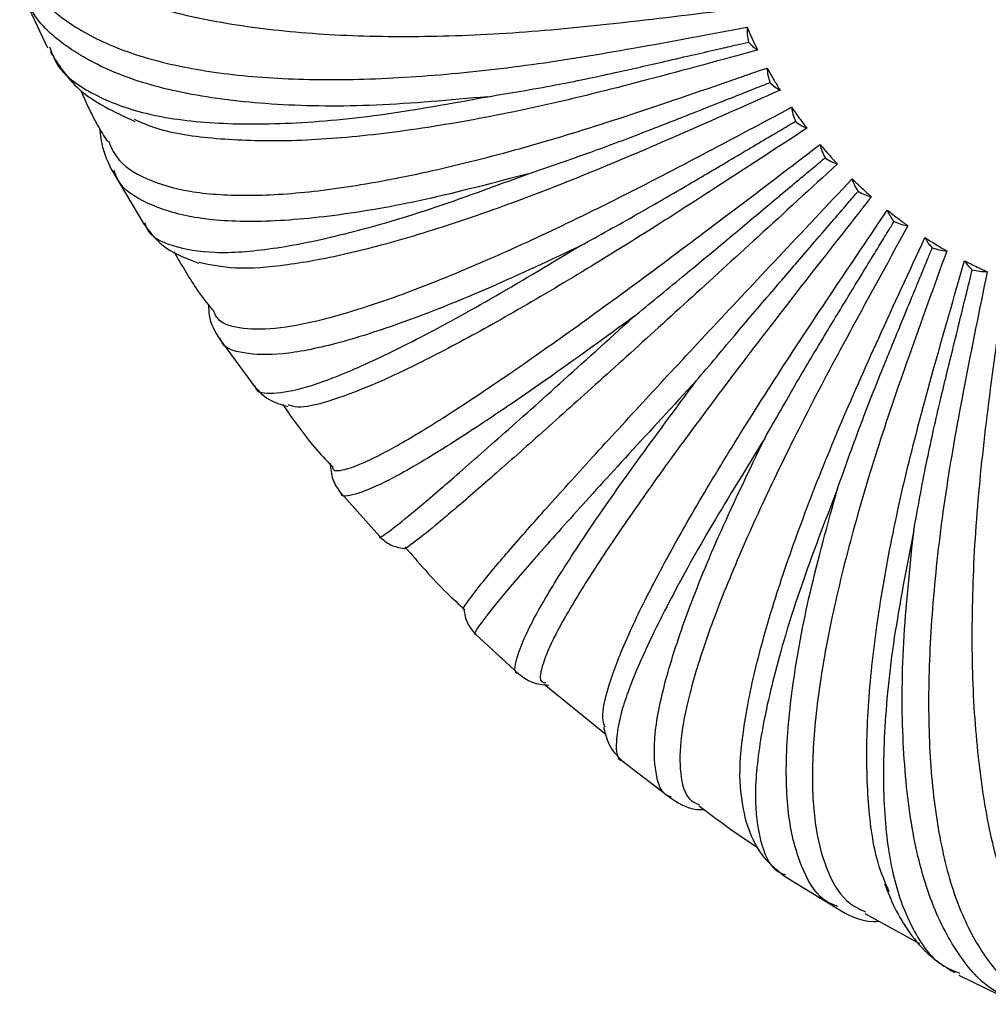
# Paper-space layout '_Trimétrica' of a CAD drawing. Header units: millimetres. Extents: x -718 to 155, y -810 to 550.
# Tile 12 of 29: x -664 to -612, y -478 to -425. Entities that reach past the tile are written whole.
import ezdxf

# ---------------------------------------------------------------- set-up
doc = ezdxf.new("R2010")
doc.units = ezdxf.units.MM

psp = doc.layouts.new('_Trimétrica')

# ---------------------------------------------------------------- linework, layer by layer
at = {"color": 7, "linetype": 'Continuous', "lineweight": 25}
for p, q in [((-663.998, -423.99), (-662.609, -426.988)), ((-662.5, -426.938), (-662.429, -427.105)), ((-659.122, -433.606), (-657.489, -436.363)), ((-657.42, -436.322), (-657.399, -436.378)), ((-653.419, -442.519), (-651.561, -445.051)), ((-646.953, -450.74), (-644.882, -453.06)), ((-639.765, -458.27), (-637.482, -460.383)), ((-636.102, -460.936), (-632.807, -463.633)), ((-631.875, -465.094), (-629.374, -466.998)), ((-623.303, -471.086), (-623.244, -471.11)), ((-623.287, -471.18), (-620.555, -472.866)), ((-620.452, -472.806), (-620.504, -472.783)), ((-619.011, -473.179), (-616.087, -474.783)), ((-614.119, -476.282), (-613.94, -476.364)), ((-613.992, -476.472), (-611.012, -477.916))]:
    psp.add_line(p, q, dxfattribs=at)
for points, knots in [([(-664.086, -422.342), (-663.848, -422.896), (-663.299, -424.175), (-661.493, -425.753), (-658.863, -427.116), (-655.501, -428.062), (-651.521, -428.601), (-647.017, -428.743), (-642.098, -428.508), (-636.891, -427.946), (-631.216, -427.003), (-627.32, -426.271), (-625.29, -425.889)], [0, 0, 0, 0, 0.081973, 0.189199, 0.296103, 0.402048, 0.506429, 0.608696, 0.708366, 0.805035, 0.898382, 1, 1, 1, 1]), ([(-639.117, -429.596), (-641.147, -429.781), (-645.205, -430.15), (-650.472, -430.083), (-655.023, -429.558), (-658.76, -428.544), (-661.581, -427.041), (-663.315, -425.5), (-663.748, -424.316), (-663.886, -423.938)], [0, 0, 0, 0, 0.154256, 0.308365, 0.463702, 0.617794, 0.772076, 0.927359, 1, 1, 1, 1]), ([(-625.685, -424.904), (-627.766, -425.161), (-631.757, -425.655), (-637.575, -426.241), (-642.923, -426.452), (-647.988, -426.333), (-652.622, -425.833), (-656.782, -424.971), (-658.992, -424.073), (-660.105, -423.621)], [0, 0, 0, 0, 0.144365, 0.276979, 0.414313, 0.555911, 0.701198, 0.849488, 1, 1, 1, 1]), ([(-625.29, -425.889), (-625.189, -426.118), (-625.01, -426.526), (-624.812, -426.929), (-624.725, -427.106)], [0, 0, 0, 0, 0.561377, 1, 1, 1, 1]), ([(-625.29, -425.889), (-625.289, -426.02), (-625.287, -426.284), (-625.231, -426.549), (-625.204, -426.682)], [0, 0, 0, 0, 0.4994343, 1, 1, 1, 1]), ([(-662.429, -427.105), (-662.349, -427.323), (-662.017, -428.233), (-660.497, -429.368), (-657.885, -430.473), (-654.355, -431.04), (-650.026, -431.094), (-644.993, -430.666), (-641.075, -429.953), (-639.117, -429.596)], [0, 0, 0, 0, 0.049835, 0.207553, 0.36606, 0.52483, 0.682525, 0.841327, 1, 1, 1, 1]), ([(-624.725, -427.106), (-626.685, -427.642), (-630.444, -428.669), (-635.914, -430.054), (-640.92, -431.051), (-645.634, -431.723), (-649.943, -432.022), (-653.697, -431.891), (-656.412, -431.498), (-657.578, -430.988), (-657.96, -430.821)], [0, 0, 0, 0, 0.134467, 0.257989, 0.385908, 0.517798, 0.653124, 0.791248, 0.931441, 1, 1, 1, 1]), ([(-639.117, -429.596), (-637.929, -429.399), (-635.734, -429.035), (-632.539, -428.373), (-630.011, -427.789), (-628.164, -427.365), (-626.888, -427.071), (-625.938, -426.852), (-625.412, -426.73), (-625.204, -426.682)], [0, 0, 0, 0, 0.272344, 0.503116, 0.689511, 0.801165, 0.890131, 0.956409, 1, 1, 1, 1]), ([(-625.204, -426.682), (-625.129, -426.77), (-624.98, -426.946), (-624.81, -427.053), (-624.725, -427.106)], [0, 0, 0, 0, 0.49956, 1, 1, 1, 1]), ([(-662.462, -427.188), (-662.007, -427.906), (-660.99, -429.51), (-659.03, -430.415), (-657.947, -430.915)], [0, 0, 0, 0, 0.447647, 1, 1, 1, 1]), ([(-659.351, -431.958), (-659.221, -432.262), (-658.859, -433.109), (-657.42, -434.022), (-655.131, -434.715), (-652.123, -434.932), (-648.518, -434.712), (-644.397, -434.074), (-639.863, -433.054), (-635.038, -431.716), (-629.752, -429.983), (-626.115, -428.723), (-624.219, -428.066)], [0, 0, 0, 0, 0.061231, 0.170879, 0.280198, 0.388537, 0.495277, 0.599855, 0.701777, 0.80063, 0.896086, 1, 1, 1, 1]), ([(-624.219, -428.066), (-624.094, -428.289), (-623.87, -428.684), (-623.628, -429.073), (-623.522, -429.243)], [0, 0, 0, 0, 0.561938, 1, 1, 1, 1]), ([(-624.219, -428.066), (-624.208, -428.195), (-624.186, -428.453), (-624.106, -428.711), (-624.066, -428.84)], [0, 0, 0, 0, 0.4994343, 1, 1, 1, 1]), ([(-636.951, -433.706), (-635.856, -433.333), (-633.832, -432.644), (-630.874, -431.532), (-628.528, -430.604), (-626.814, -429.927), (-625.63, -429.459), (-624.747, -429.11), (-624.26, -428.917), (-624.066, -428.84)], [0, 0, 0, 0, 0.272344, 0.503117, 0.689512, 0.801165, 0.890131, 0.95641, 1, 1, 1, 1]), ([(-624.066, -428.84), (-623.98, -428.925), (-623.807, -429.093), (-623.617, -429.193), (-623.522, -429.243)], [0, 0, 0, 0, 0.49956, 1, 1, 1, 1]), ([(-660.844, -429.239), (-660.561, -429.873), (-660.139, -430.818), (-659.587, -431.701), (-659.405, -431.991)], [0, 0, 0, 0, 0.6706993, 1, 1, 1, 1]), ([(-623.522, -429.243), (-625.329, -430.048), (-628.797, -431.594), (-633.83, -433.753), (-638.407, -435.512), (-642.689, -436.955), (-646.563, -438.016), (-649.914, -438.64), (-652.66, -438.838), (-653.91, -438.576), (-654.514, -438.449)], [0, 0, 0, 0, 0.126564, 0.2428261, 0.3632263, 0.4873644, 0.6147368, 0.7447425, 0.8766956, 1, 1, 1, 1]), ([(-653.768, -440.962), (-653.715, -441.11), (-653.529, -441.625), (-652.453, -441.982), (-650.577, -442.031), (-648.003, -441.548), (-644.854, -440.596), (-641.201, -439.207), (-637.137, -437.432), (-632.778, -435.345), (-627.965, -432.852), (-624.644, -431.084), (-622.914, -430.163)], [0, 0, 0, 0, 0.044768, 0.156339, 0.267575, 0.377814, 0.486426, 0.592837, 0.696547, 0.797134, 0.894264, 1, 1, 1, 1]), ([(-622.914, -430.163), (-622.764, -430.375), (-622.499, -430.752), (-622.217, -431.12), (-622.094, -431.28)], [0, 0, 0, 0, 0.562514, 1, 1, 1, 1]), ([(-622.914, -430.163), (-622.893, -430.287), (-622.852, -430.537), (-622.75, -430.785), (-622.699, -430.909)], [0, 0, 0, 0, 0.499434, 1, 1, 1, 1]), ([(-659.823, -431.301), (-659.781, -431.654), (-659.682, -432.495), (-659.33, -433.2), (-659.126, -433.608)], [0, 0, 0, 0, 0.421029, 1, 1, 1, 1]), ([(-622.094, -431.28), (-623.721, -432.343), (-626.843, -434.382), (-631.359, -437.28), (-635.426, -439.765), (-639.194, -441.944), (-642.551, -443.731), (-645.424, -445.08), (-647.689, -445.909), (-649.171, -446.247), (-649.617, -446.093), (-649.773, -446.039)], [0, 0, 0, 0, 0.117079, 0.224628, 0.336005, 0.45084, 0.568666, 0.688929, 0.810993, 0.934163, 1, 1, 1, 1]), ([(-634.347, -437.645), (-633.363, -437.103), (-631.545, -436.101), (-628.872, -434.559), (-626.745, -433.3), (-625.19, -432.382), (-624.117, -431.747), (-623.317, -431.274), (-622.874, -431.012), (-622.699, -430.909)], [0, 0, 0, 0, 0.272344, 0.503117, 0.689512, 0.801165, 0.890131, 0.95641, 1, 1, 1, 1]), ([(-622.699, -430.909), (-622.601, -430.987), (-622.406, -431.145), (-622.198, -431.235), (-622.094, -431.28)], [0, 0, 0, 0, 0.49956, 1, 1, 1, 1]), ([(-647.405, -449.297), (-647.401, -449.359), (-647.384, -449.621), (-646.672, -449.509), (-645.273, -448.95), (-643.204, -447.804), (-640.586, -446.16), (-637.478, -444.061), (-633.962, -441.571), (-630.145, -438.778), (-625.884, -435.566), (-622.932, -433.317), (-621.393, -432.145)], [0, 0, 0, 0, 0.034375, 0.14716, 0.259607, 0.371045, 0.480838, 0.588408, 0.693245, 0.794927, 0.893113, 1, 1, 1, 1]), ([(-621.393, -432.145), (-621.223, -432.344), (-620.92, -432.697), (-620.603, -433.037), (-620.464, -433.186)], [0, 0, 0, 0, 0.563111, 1, 1, 1, 1]), ([(-621.393, -432.145), (-621.364, -432.265), (-621.305, -432.503), (-621.183, -432.737), (-621.122, -432.854)], [0, 0, 0, 0, 0.499434, 1, 1, 1, 1]), ([(-631.345, -441.349), (-630.49, -440.648), (-628.91, -439.354), (-626.565, -437.407), (-624.689, -435.837), (-623.319, -434.691), (-622.373, -433.899), (-621.667, -433.31), (-621.277, -432.983), (-621.122, -432.854)], [0, 0, 0, 0, 0.2723437, 0.5031161, 0.6895112, 0.8011647, 0.8901308, 0.9564093, 1, 1, 1, 1]), ([(-621.122, -432.854), (-621.015, -432.926), (-620.8, -433.069), (-620.576, -433.147), (-620.464, -433.186)], [0, 0, 0, 0, 0.49956, 1, 1, 1, 1]), ([(-620.464, -433.186), (-621.885, -434.489), (-624.612, -436.99), (-628.537, -440.579), (-632.023, -443.744), (-635.203, -446.609), (-637.98, -449.081), (-640.272, -451.086), (-642.035, -452.585), (-643.129, -453.448), (-643.629, -453.802), (-643.58, -453.695), (-643.577, -453.689)], [0, 0, 0, 0, 0.109898, 0.21085, 0.315396, 0.423187, 0.533787, 0.646673, 0.76125, 0.876865, 0.992827, 1, 1, 1, 1]), ([(-636.951, -433.706), (-638.829, -434.2), (-642.583, -435.186), (-647.41, -436.015), (-651.54, -436.343), (-654.888, -436.133), (-657.333, -435.352), (-658.719, -434.474), (-658.992, -433.702), (-659.05, -433.541)], [0, 0, 0, 0, 0.1593, 0.318449, 0.478865, 0.637996, 0.797323, 0.957683, 1, 1, 1, 1]), ([(-657.399, -436.378), (-657.372, -436.462), (-657.184, -437.045), (-655.994, -437.603), (-653.799, -438.001), (-650.707, -437.78), (-646.851, -436.996), (-642.313, -435.69), (-638.738, -434.367), (-636.951, -433.706)], [0, 0, 0, 0, 0.026994, 0.188504, 0.350821, 0.513407, 0.674893, 0.837512, 1, 1, 1, 1]), ([(-640.388, -456.954), (-640.39, -456.954), (-640.499, -456.985), (-640.153, -456.47), (-639.305, -455.367), (-637.803, -453.6), (-635.783, -451.317), (-633.287, -448.56), (-630.389, -445.408), (-627.182, -441.959), (-623.541, -438.08), (-621.004, -435.387), (-619.682, -433.983)], [0, 0, 0, 0, 0.002195, 0.118738, 0.234932, 0.350084, 0.463537, 0.574691, 0.683023, 0.788093, 0.889551, 1, 1, 1, 1]), ([(-619.682, -433.983), (-619.495, -434.162), (-619.159, -434.485), (-618.812, -434.793), (-618.658, -434.93)], [0, 0, 0, 0, 0.556609, 1, 1, 1, 1]), ([(-619.682, -433.983), (-619.645, -434.095), (-619.571, -434.32), (-619.432, -434.537), (-619.362, -434.646)], [0, 0, 0, 0, 0.499434, 1, 1, 1, 1]), ([(-618.658, -434.93), (-619.851, -436.454), (-622.14, -439.377), (-625.41, -443.599), (-628.251, -447.386), (-630.781, -450.879), (-632.91, -453.975), (-634.574, -456.591), (-635.729, -458.667), (-636.284, -460.087), (-636.385, -460.82), (-636.108, -460.856), (-636.043, -460.864)], [0, 0, 0, 0, 0.106833, 0.204971, 0.306601, 0.411387, 0.518903, 0.628641, 0.740024, 0.852415, 0.965143, 1, 1, 1, 1]), ([(-627.994, -444.762), (-627.282, -443.915), (-625.968, -442.35), (-623.989, -440.029), (-622.395, -438.173), (-621.23, -436.818), (-620.426, -435.882), (-619.826, -435.185), (-619.494, -434.799), (-619.362, -434.646)], [0, 0, 0, 0, 0.272344, 0.503116, 0.689511, 0.801165, 0.890131, 0.956409, 1, 1, 1, 1]), ([(-619.362, -434.646), (-619.247, -434.709), (-619.015, -434.836), (-618.777, -434.899), (-618.658, -434.93)], [0, 0, 0, 0, 0.49956, 1, 1, 1, 1]), ([(-632.863, -463.231), (-632.915, -463.078), (-633.072, -462.622), (-632.732, -461.135), (-631.892, -458.858), (-630.518, -455.983), (-628.696, -452.633), (-626.473, -448.881), (-623.935, -444.838), (-620.974, -440.357), (-618.892, -437.26), (-617.806, -435.646)], [0, 0, 0, 0, 0.062078, 0.185743, 0.308298, 0.429045, 0.547346, 0.662643, 0.774468, 0.88245, 1, 1, 1, 1]), ([(-617.806, -435.646), (-617.604, -435.806), (-617.241, -436.094), (-616.869, -436.365), (-616.704, -436.485)], [0, 0, 0, 0, 0.55722, 1, 1, 1, 1]), ([(-617.806, -435.646), (-617.763, -435.751), (-617.677, -435.959), (-617.523, -436.157), (-617.447, -436.256)], [0, 0, 0, 0, 0.4994343, 1, 1, 1, 1]), ([(-657.49, -436.368), (-657.12, -436.844), (-656.382, -437.791), (-655.141, -438.244), (-654.522, -438.47)], [0, 0, 0, 0, 0.501708, 1, 1, 1, 1]), ([(-616.704, -436.485), (-617.65, -438.205), (-619.466, -441.505), (-622.027, -446.291), (-624.172, -450.633), (-625.997, -454.686), (-627.427, -458.339), (-628.409, -461.498), (-628.91, -464.092), (-628.865, -465.998), (-628.507, -467.101), (-627.985, -467.31), (-627.838, -467.368)], [0, 0, 0, 0, 0.105853, 0.20309, 0.303788, 0.407612, 0.514141, 0.622873, 0.733233, 0.844592, 0.956286, 1, 1, 1, 1]), ([(-624.345, -447.828), (-623.79, -446.849), (-622.765, -445.042), (-621.185, -442.386), (-619.897, -440.273), (-618.956, -438.729), (-618.306, -437.663), (-617.821, -436.869), (-617.553, -436.43), (-617.447, -436.256)], [0, 0, 0, 0, 0.272344, 0.503117, 0.689512, 0.801165, 0.890131, 0.95641, 1, 1, 1, 1]), ([(-617.447, -436.256), (-617.324, -436.309), (-617.078, -436.416), (-616.829, -436.462), (-616.704, -436.485)], [0, 0, 0, 0, 0.49956, 1, 1, 1, 1]), ([(-625.384, -468.056), (-625.504, -467.459), (-625.758, -466.203), (-625.538, -463.458), (-624.88, -460.092), (-623.774, -456.213), (-622.276, -451.935), (-620.456, -447.371), (-618.224, -442.359), (-616.628, -438.908), (-615.796, -437.109)], [0, 0, 0, 0, 0.1199158, 0.2523789, 0.3828872, 0.5107519, 0.6353698, 0.7562354, 0.8729468, 1, 1, 1, 1]), ([(-615.796, -437.109), (-615.582, -437.247), (-615.198, -437.495), (-614.806, -437.725), (-614.633, -437.827)], [0, 0, 0, 0, 0.557806, 1, 1, 1, 1]), ([(-615.796, -437.109), (-615.748, -437.204), (-615.652, -437.395), (-615.487, -437.571), (-615.405, -437.659)], [0, 0, 0, 0, 0.499434, 1, 1, 1, 1]), ([(-655.863, -437.85), (-655.481, -438.526), (-654.865, -439.618), (-654.097, -440.611), (-653.804, -440.989)], [0, 0, 0, 0, 0.619371, 1, 1, 1, 1]), ([(-634.347, -437.645), (-636.039, -438.436), (-639.423, -440.017), (-643.713, -441.708), (-647.33, -442.857), (-650.201, -443.421), (-652.193, -443.333), (-653.24, -443.003), (-653.369, -442.536), (-653.382, -442.488)], [0, 0, 0, 0, 0.16323, 0.326306, 0.49068, 0.653737, 0.816995, 0.981312, 1, 1, 1, 1]), ([(-651.532, -445.038), (-651.528, -445.062), (-651.478, -445.402), (-650.622, -445.474), (-648.915, -445.199), (-646.346, -444.225), (-643.05, -442.643), (-639.098, -440.499), (-635.93, -438.596), (-634.347, -437.645)], [0, 0, 0, 0, 0.012216, 0.176179, 0.340961, 0.506017, 0.669956, 0.835044, 1, 1, 1, 1]), ([(-614.633, -437.827), (-615.318, -439.716), (-616.632, -443.341), (-618.442, -448.613), (-619.848, -453.433), (-620.927, -457.971), (-621.614, -462.104), (-621.874, -465.731), (-621.683, -468.771), (-621.002, -471.099), (-620.101, -472.571), (-619.258, -472.959), (-618.964, -473.094)], [0, 0, 0, 0, 0.104177, 0.199875, 0.298978, 0.401159, 0.506002, 0.613012, 0.721625, 0.831221, 0.941147, 1, 1, 1, 1]), ([(-620.457, -450.5), (-620.069, -449.407), (-619.351, -447.387), (-618.197, -444.439), (-617.234, -442.102), (-616.533, -440.395), (-616.047, -439.216), (-615.685, -438.337), (-615.484, -437.852), (-615.405, -437.659)], [0, 0, 0, 0, 0.272344, 0.503117, 0.689512, 0.801165, 0.890131, 0.95641, 1, 1, 1, 1]), ([(-615.405, -437.659), (-615.277, -437.701), (-615.02, -437.786), (-614.762, -437.813), (-614.633, -437.827)], [0, 0, 0, 0, 0.49956, 1, 1, 1, 1]), ([(-617.699, -472.025), (-617.913, -471.528), (-618.468, -470.237), (-618.867, -467.361), (-618.952, -463.573), (-618.601, -459.247), (-617.865, -454.523), (-616.798, -449.516), (-615.333, -444.055), (-614.249, -440.304), (-613.684, -438.349)], [0, 0, 0, 0, 0.086275, 0.223802, 0.359298, 0.492051, 0.621432, 0.746918, 0.86809, 1, 1, 1, 1]), ([(-613.684, -438.349), (-613.46, -438.463), (-613.061, -438.667), (-612.656, -438.852), (-612.478, -438.933)], [0, 0, 0, 0, 0.558374, 1, 1, 1, 1]), ([(-613.684, -438.349), (-613.632, -438.434), (-613.529, -438.605), (-613.356, -438.757), (-613.27, -438.833)], [0, 0, 0, 0, 0.4994343, 1, 1, 1, 1]), ([(-616.391, -452.735), (-616.177, -451.546), (-615.781, -449.35), (-615.072, -446.157), (-614.45, -443.632), (-613.998, -441.788), (-613.685, -440.514), (-613.451, -439.565), (-613.321, -439.041), (-613.27, -438.833)], [0, 0, 0, 0, 0.272344, 0.503116, 0.689512, 0.801165, 0.890131, 0.956409, 1, 1, 1, 1]), ([(-612.478, -438.933), (-612.89, -440.962), (-613.682, -444.855), (-614.711, -450.529), (-615.347, -455.744), (-615.65, -460.68), (-615.566, -465.209), (-615.073, -469.223), (-614.162, -472.63), (-612.818, -475.312), (-611.243, -477.175), (-609.954, -477.766), (-609.394, -478.023)], [0, 0, 0, 0, 0.101567, 0.194868, 0.291489, 0.391109, 0.493326, 0.597655, 0.703547, 0.810398, 0.91757, 1, 1, 1, 1]), ([(-613.27, -438.833), (-613.137, -438.863), (-612.873, -438.923), (-612.61, -438.93), (-612.478, -438.933)], [0, 0, 0, 0, 0.49956, 1, 1, 1, 1]), ([(-610.694, -473.929), (-611.135, -472.799), (-612.01, -470.556), (-612.822, -466.356), (-613.261, -461.69), (-613.309, -456.603), (-613.021, -451.242), (-612.346, -445.419), (-611.791, -441.426), (-611.502, -439.345)], [0, 0, 0, 0, 0.150512, 0.298802, 0.444089, 0.585687, 0.723021, 0.855635, 1, 1, 1, 1]), ([(-654.007, -440.717), (-654.007, -440.899), (-654.007, -441.59), (-653.671, -442.126), (-653.422, -442.521)], [0, 0, 0, 0, 0.2631224, 1, 1, 1, 1]), ([(-631.345, -441.349), (-632.822, -442.421), (-635.774, -444.565), (-639.439, -447.071), (-642.459, -448.996), (-644.773, -450.293), (-646.247, -450.861), (-646.953, -450.987), (-646.942, -450.739), (-646.942, -450.73)], [0, 0, 0, 0, 0.165298, 0.330439, 0.496895, 0.662017, 0.827343, 0.993741, 1, 1, 1, 1]), ([(-644.875, -453.053), (-644.877, -453.057), (-644.97, -453.208), (-644.466, -452.859), (-643.309, -451.952), (-641.339, -450.276), (-638.683, -447.946), (-635.4, -445.018), (-632.697, -442.572), (-631.346, -441.349)], [0, 0, 0, 0, 0.004599, 0.169827, 0.33588, 0.502208, 0.667411, 0.833773, 1, 1, 1, 1]), ([(-627.994, -444.762), (-629.228, -446.094), (-631.694, -448.759), (-634.656, -452.02), (-637.004, -454.666), (-638.687, -456.64), (-639.589, -457.82), (-639.927, -458.343), (-639.762, -458.264), (-639.758, -458.262)], [0, 0, 0, 0, 0.165526, 0.330895, 0.497581, 0.662932, 0.828486, 0.995115, 1, 1, 1, 1]), ([(-637.471, -460.371), (-637.481, -460.371), (-637.74, -460.366), (-637.626, -459.644), (-637.069, -458.153), (-635.765, -455.835), (-633.817, -452.821), (-631.277, -449.176), (-629.088, -446.233), (-627.994, -444.762)], [0, 0, 0, 0, 0.006674, 0.171557, 0.337264, 0.503246, 0.668104, 0.834119, 1, 1, 1, 1]), ([(-651.564, -445.055), (-651.328, -445.31), (-650.856, -445.819), (-650.138, -446.023), (-649.78, -446.125)], [0, 0, 0, 0, 0.501245, 1, 1, 1, 1]), ([(-650.057, -446.021), (-649.516, -446.798), (-648.711, -447.955), (-647.748, -448.983), (-647.431, -449.321)], [0, 0, 0, 0, 0.671413, 1, 1, 1, 1]), ([(-624.345, -447.828), (-625.313, -449.396), (-627.247, -452.532), (-629.438, -456.477), (-631.051, -459.776), (-632.042, -462.361), (-632.322, -464.103), (-632.242, -464.988), (-631.887, -465.057), (-631.861, -465.063)], [0, 0, 0, 0, 0.164171, 0.328187, 0.493509, 0.657506, 0.821705, 0.986969, 1, 1, 1, 1]), ([(-629.34, -466.96), (-629.392, -466.944), (-629.87, -466.796), (-630.207, -465.724), (-630.295, -463.705), (-629.712, -460.816), (-628.53, -457.192), (-626.794, -452.908), (-625.161, -449.521), (-624.345, -447.828)], [0, 0, 0, 0, 0.019922, 0.182606, 0.346103, 0.509871, 0.672531, 0.836331, 1, 1, 1, 1]), ([(-647.519, -449.156), (-647.497, -449.452), (-647.453, -450.044), (-647.122, -450.509), (-646.956, -450.742)], [0, 0, 0, 0, 0.498916, 1, 1, 1, 1]), ([(-620.457, -450.5), (-621.14, -452.276), (-622.504, -455.826), (-623.868, -460.372), (-624.694, -464.245), (-624.942, -467.366), (-624.557, -469.608), (-623.993, -470.839), (-623.393, -471.054), (-623.303, -471.086)], [0, 0, 0, 0, 0.161625, 0.323097, 0.485855, 0.647309, 0.808961, 0.971662, 1, 1, 1, 1]), ([(-620.504, -472.783), (-620.668, -472.72), (-621.446, -472.423), (-622.323, -471.002), (-623.094, -468.518), (-623.276, -465.14), (-622.906, -460.988), (-622.021, -456.153), (-620.978, -452.384), (-620.457, -450.5)], [0, 0, 0, 0, 0.042587, 0.201508, 0.361225, 0.521206, 0.680103, 0.840116, 1, 1, 1, 1]), ([(-616.391, -452.735), (-616.774, -454.687), (-617.539, -458.588), (-618.034, -463.644), (-618.032, -468.003), (-617.5, -471.577), (-616.416, -474.248), (-615.276, -475.823), (-614.346, -476.192), (-614.119, -476.282)], [0, 0, 0, 0, 0.157805, 0.3154605, 0.4743715, 0.6320094, 0.7898411, 0.9486971, 1, 1, 1, 1]), ([(-610.957, -477.803), (-611.351, -477.65), (-612.551, -477.181), (-614.096, -475.392), (-615.581, -472.52), (-616.558, -468.739), (-617.032, -464.152), (-617.033, -458.861), (-616.605, -454.777), (-616.391, -452.735)], [0, 0, 0, 0, 0.0750278, 0.2285646, 0.382869, 0.537429, 0.6909428, 0.8455338, 1, 1, 1, 1]), ([(-644.885, -453.063), (-644.7, -453.229), (-644.33, -453.562), (-643.839, -453.658), (-643.594, -453.706)], [0, 0, 0, 0, 0.500315, 1, 1, 1, 1]), ([(-643.534, -453.612), (-642.815, -454.451), (-641.807, -455.628), (-640.666, -456.672), (-640.34, -456.97)], [0, 0, 0, 0, 0.714152, 1, 1, 1, 1]), ([(-640.394, -456.958), (-640.35, -457.206), (-640.262, -457.704), (-639.933, -458.083), (-639.768, -458.272)], [0, 0, 0, 0, 0.499707, 1, 1, 1, 1]), ([(-637.484, -460.386), (-637.248, -460.56), (-636.775, -460.908), (-636.168, -460.964), (-635.864, -460.992)], [0, 0, 0, 0, 0.500021, 1, 1, 1, 1]), ([(-632.95, -463.228), (-632.852, -463.602), (-632.656, -464.349), (-632.137, -464.848), (-631.879, -465.097)], [0, 0, 0, 0, 0.500544, 1, 1, 1, 1]), ([(-629.376, -467.002), (-628.972, -467.267), (-628.432, -467.622), (-627.725, -467.634), (-627.546, -467.638)], [0, 0, 0, 0, 0.747278, 1, 1, 1, 1]), ([(-627.867, -467.409), (-626.866, -468.169), (-625.836, -468.952), (-624.742, -469.634), (-624.711, -469.653)], [0, 0, 0, 0, 0.971848, 1, 1, 1, 1]), ([(-625.413, -468.063), (-625.188, -468.716), (-624.743, -470.01), (-623.773, -470.794), (-623.293, -471.182)], [0, 0, 0, 0, 0.504825, 1, 1, 1, 1]), ([(-617.952, -471.588), (-617.781, -472.023), (-617.402, -472.984), (-616.592, -474.296), (-615.546, -475.515), (-614.651, -476.06), (-614.207, -476.33)], [0, 0, 0, 0, 0.199139, 0.440259, 0.722908, 1, 1, 1, 1]), ([(-620.557, -472.869), (-619.923, -473.233), (-619.206, -473.645), (-618.359, -473.595), (-618.262, -473.59)], [0, 0, 0, 0, 0.885519, 1, 1, 1, 1])]:
    psp.add_open_spline(points, degree=3, knots=knots, dxfattribs=at)

doc.saveas('drawing.dxf')
